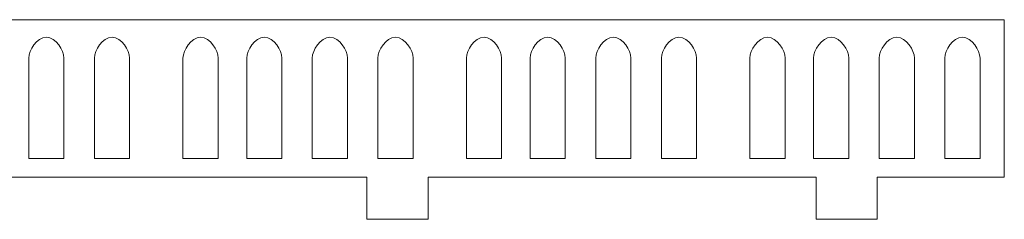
# Model space of a CAD drawing. Header units: millimetres. Extents: x -887 to 979, y -283 to 348.
# Tile 24 of 28: x 477 to 574, y -120 to -100. Entities that reach past the tile are written whole.
import ezdxf

# ---------------------------------------------------------------- set-up
doc = ezdxf.new("R2010")
doc.units = ezdxf.units.MM
doc.header["$MEASUREMENT"] = 0
doc.layers.add('layer 1', color=7, linetype='Continuous')

msp = doc.modelspace()

# ---------------------------------------------------------------- linework, layer by layer
at = {"layer": 'layer 1', "color": 250, "lineweight": 9}
for points, knots in [([(323.5035, -115.531), (323.5035, -115.531), (334.9964, -115.531), (334.9964, -115.531), (334.9964, -115.531), (334.9964, -115.531), (334.9964, -119.652), (334.9964, -119.652), (334.9964, -119.652), (334.9964, -119.652), (340.9964, -119.652), (340.9964, -119.652), (340.9964, -119.652), (340.9964, -119.652), (340.9964, -115.531), (340.9964, -115.531), (340.9964, -115.531), (340.9964, -115.531), (351.3321, -115.531), (351.3321, -115.531), (351.3321, -115.531), (351.3321, -115.531), (379.094, -115.531), (379.094, -115.531), (379.094, -115.531), (379.094, -115.531), (379.094, -119.652), (379.094, -119.652), (379.094, -119.652), (379.094, -119.652), (385.094, -119.652), (385.094, -119.652), (385.094, -119.652), (385.094, -119.652), (385.094, -115.531), (385.094, -115.531), (385.094, -115.531), (385.094, -115.531), (406.9894, -115.531), (406.9894, -115.531), (406.9894, -115.531), (406.9894, -115.531), (423.1916, -115.531), (423.1916, -115.531), (423.1916, -115.531), (423.1916, -115.531), (423.1916, -119.652), (423.1916, -119.652), (423.1916, -119.652), (423.1916, -119.652), (429.1916, -119.652), (429.1916, -119.652), (429.1916, -119.652), (429.1916, -119.652), (429.1916, -115.531), (429.1916, -115.531), (429.1916, -115.531), (429.1916, -115.531), (434.818, -115.531), (434.818, -115.531), (434.818, -115.531), (448.7107, -115.531), (448.7539, -115.531), (462.6466, -115.531), (462.6466, -115.531), (462.6466, -115.531), (467.2892, -115.531), (467.2892, -115.531), (467.2892, -115.531), (467.2892, -115.531), (467.2892, -119.652), (467.2892, -119.652), (467.2892, -119.652), (467.2892, -119.652), (473.2892, -119.652), (473.2892, -119.652), (473.2892, -119.652), (473.2892, -119.652), (473.2892, -115.531), (473.2892, -115.531), (473.2892, -115.531), (473.2892, -115.531), (490.4752, -115.531), (490.4752, -115.531), (490.4752, -115.531), (490.4752, -115.531), (511.3868, -115.531), (511.3868, -115.531), (511.3868, -115.531), (511.3868, -115.531), (511.3868, -119.652), (511.3868, -119.652), (511.3868, -119.652), (511.3868, -119.652), (517.3868, -119.652), (517.3868, -119.652), (517.3868, -119.652), (517.3868, -119.652), (517.3868, -115.531), (517.3868, -115.531), (517.3868, -115.531), (517.3868, -115.531), (518.3039, -115.531), (518.3039, -115.531), (518.3039, -115.531), (532.1966, -115.531), (532.2397, -115.531), (546.1325, -115.531), (546.1325, -115.531), (546.1325, -115.531), (555.4844, -115.531), (555.4844, -115.531), (555.4844, -115.531), (555.4844, -115.531), (555.4844, -119.652), (555.4844, -119.652), (555.4844, -119.652), (555.4844, -119.652), (561.4844, -119.652), (561.4844, -119.652), (561.4844, -119.652), (561.4844, -119.652), (561.4844, -115.531), (561.4844, -115.531), (561.4844, -115.531), (561.4844, -115.531), (573.9611, -115.531), (573.9611, -115.531), (573.9611, -115.531), (573.9611, -115.531), (573.9611, -100.068), (573.9611, -100.068), (573.9611, -100.068), (573.9611, -100.068), (546.1325, -100.068), (546.1325, -100.068), (546.1325, -100.068), (546.1325, -100.068), (518.3039, -100.068), (518.3039, -100.068), (518.3039, -100.068), (518.3039, -100.068), (490.4752, -100.068), (490.4752, -100.068), (490.4752, -100.068), (490.4752, -100.068), (462.6466, -100.068), (462.6466, -100.068), (462.6466, -100.068), (462.6466, -100.068), (434.818, -100.068), (434.818, -100.068), (434.818, -100.068), (434.818, -100.068), (406.9894, -100.068), (406.9894, -100.068), (406.9894, -100.068), (406.9894, -100.068), (379.1607, -100.068), (379.1607, -100.068), (379.1607, -100.068), (379.1607, -100.068), (351.3321, -100.068), (351.3321, -100.068), (351.3321, -100.068), (351.3321, -100.068), (323.5035, -100.068), (323.5035, -100.068), (323.5035, -100.068), (323.5035, -100.068), (323.5035, -115.531), (323.5035, -115.531)], [0, 0, 0, 0, 0.0227273, 0.0227273, 0.0227273, 0.0227273, 0.0454545, 0.0454545, 0.0454545, 0.0454545, 0.0681818, 0.0681818, 0.0681818, 0.0681818, 0.0909091, 0.0909091, 0.0909091, 0.0909091, 0.1136364, 0.1136364, 0.1136364, 0.1136364, 0.1363636, 0.1363636, 0.1363636, 0.1363636, 0.1590909, 0.1590909, 0.1590909, 0.1590909, 0.1818182, 0.1818182, 0.1818182, 0.1818182, 0.2045455, 0.2045455, 0.2045455, 0.2045455, 0.2272727, 0.2272727, 0.2272727, 0.2272727, 0.25, 0.25, 0.25, 0.25, 0.2727273, 0.2727273, 0.2727273, 0.2727273, 0.2954545, 0.2954545, 0.2954545, 0.2954545, 0.3181818, 0.3181818, 0.3181818, 0.3181818, 0.3409091, 0.3409091, 0.3409091, 0.3409091, 0.3636364, 0.3636364, 0.3636364, 0.3636364, 0.3863636, 0.3863636, 0.3863636, 0.3863636, 0.4090909, 0.4090909, 0.4090909, 0.4090909, 0.4318182, 0.4318182, 0.4318182, 0.4318182, 0.4545455, 0.4545455, 0.4545455, 0.4545455, 0.4772727, 0.4772727, 0.4772727, 0.4772727, 0.5, 0.5, 0.5, 0.5, 0.5227273, 0.5227273, 0.5227273, 0.5227273, 0.5454545, 0.5454545, 0.5454545, 0.5454545, 0.5681818, 0.5681818, 0.5681818, 0.5681818, 0.5909091, 0.5909091, 0.5909091, 0.5909091, 0.6136364, 0.6136364, 0.6136364, 0.6136364, 0.6363636, 0.6363636, 0.6363636, 0.6363636, 0.6590909, 0.6590909, 0.6590909, 0.6590909, 0.6818182, 0.6818182, 0.6818182, 0.6818182, 0.7045455, 0.7045455, 0.7045455, 0.7045455, 0.7272727, 0.7272727, 0.7272727, 0.7272727, 0.75, 0.75, 0.75, 0.75, 0.7727273, 0.7727273, 0.7727273, 0.7727273, 0.7954545, 0.7954545, 0.7954545, 0.7954545, 0.8181818, 0.8181818, 0.8181818, 0.8181818, 0.8409091, 0.8409091, 0.8409091, 0.8409091, 0.8636364, 0.8636364, 0.8636364, 0.8636364, 0.8863636, 0.8863636, 0.8863636, 0.8863636, 0.9090909, 0.9090909, 0.9090909, 0.9090909, 0.9318182, 0.9318182, 0.9318182, 0.9318182, 0.9545455, 0.9545455, 0.9545455, 0.9545455, 1, 1, 1, 1]), ([(479.9209, -101.7943), (480.8705, -101.7943), (481.6472, -103.0488), (481.6472, -103.8434), (481.6472, -103.8434), (481.6472, -103.8434), (481.6472, -108.9765), (481.6472, -108.9765), (481.6472, -108.9765), (481.6472, -108.9765), (481.6472, -112.2555), (481.6472, -112.2555), (481.6472, -112.2555), (481.6472, -112.2555), (481.6472, -113.6817), (481.6472, -113.6817), (481.6472, -113.6817), (480.495, -113.6817), (479.3466, -113.6817), (478.1944, -113.6817), (478.1944, -113.6817), (478.1944, -113.6817), (478.1944, -112.2555), (478.1944, -112.2555), (478.1944, -112.2555), (478.1944, -112.2555), (478.1944, -108.9765), (478.1944, -108.9765), (478.1944, -108.9765), (478.1944, -108.9765), (478.1944, -103.8434), (478.1944, -103.8434), (478.1944, -103.8434), (478.1944, -103.0484), (478.9712, -101.7943), (479.9209, -101.7943)], [0, 0, 0, 0, 0.1, 0.1, 0.1, 0.1, 0.2, 0.2, 0.2, 0.2, 0.3, 0.3, 0.3, 0.3, 0.4, 0.4, 0.4, 0.4, 0.5, 0.5, 0.5, 0.5, 0.6, 0.6, 0.6, 0.6, 0.7, 0.7, 0.7, 0.7, 0.8, 0.8, 0.8, 0.8, 1, 1, 1, 1]), ([(486.3628, -101.7943), (487.3123, -101.7943), (488.089, -103.0488), (488.089, -103.8434), (488.089, -103.8434), (488.089, -103.8434), (488.089, -108.9765), (488.089, -108.9765), (488.089, -108.9765), (488.089, -108.9765), (488.089, -112.2555), (488.089, -112.2555), (488.089, -112.2555), (488.089, -112.2555), (488.089, -113.6817), (488.089, -113.6817), (488.089, -113.6817), (486.9368, -113.6817), (485.7884, -113.6817), (484.6362, -113.6817), (484.6362, -113.6817), (484.6362, -113.6817), (484.6362, -112.2555), (484.6362, -112.2555), (484.6362, -112.2555), (484.6362, -112.2555), (484.6362, -108.9765), (484.6362, -108.9765), (484.6362, -108.9765), (484.6362, -108.9765), (484.6362, -103.8434), (484.6362, -103.8434), (484.6362, -103.8434), (484.6362, -103.0484), (485.413, -101.7943), (486.3628, -101.7943)], [0, 0, 0, 0, 0.1, 0.1, 0.1, 0.1, 0.2, 0.2, 0.2, 0.2, 0.3, 0.3, 0.3, 0.3, 0.4, 0.4, 0.4, 0.4, 0.5, 0.5, 0.5, 0.5, 0.6, 0.6, 0.6, 0.6, 0.7, 0.7, 0.7, 0.7, 0.8, 0.8, 0.8, 0.8, 1, 1, 1, 1]), ([(495.0555, -101.7943), (496.0051, -101.7943), (496.7819, -103.0488), (496.7819, -103.8434), (496.7819, -103.8434), (496.7819, -103.8434), (496.7819, -108.9765), (496.7819, -108.9765), (496.7819, -108.9765), (496.7819, -108.9765), (496.7819, -112.2555), (496.7819, -112.2555), (496.7819, -112.2555), (496.7819, -112.2555), (496.7819, -113.6817), (496.7819, -113.6817), (496.7819, -113.6817), (495.6297, -113.6817), (494.4813, -113.6817), (493.3291, -113.6817), (493.3291, -113.6817), (493.3291, -113.6817), (493.3291, -112.2555), (493.3291, -112.2555), (493.3291, -112.2555), (493.3291, -112.2555), (493.3291, -108.9765), (493.3291, -108.9765), (493.3291, -108.9765), (493.3291, -108.9765), (493.3291, -103.8434), (493.3291, -103.8434), (493.3291, -103.8434), (493.3291, -103.0484), (494.1058, -101.7943), (495.0555, -101.7943)], [0, 0, 0, 0, 0.1, 0.1, 0.1, 0.1, 0.2, 0.2, 0.2, 0.2, 0.3, 0.3, 0.3, 0.3, 0.4, 0.4, 0.4, 0.4, 0.5, 0.5, 0.5, 0.5, 0.6, 0.6, 0.6, 0.6, 0.7, 0.7, 0.7, 0.7, 0.8, 0.8, 0.8, 0.8, 1, 1, 1, 1]), ([(501.3077, -101.7943), (502.2573, -101.7943), (503.0341, -103.0488), (503.0341, -103.8434), (503.0341, -103.8434), (503.0341, -103.8434), (503.0341, -108.9765), (503.0341, -108.9765), (503.0341, -108.9765), (503.0341, -108.9765), (503.0341, -112.2555), (503.0341, -112.2555), (503.0341, -112.2555), (503.0341, -112.2555), (503.0341, -113.6817), (503.0341, -113.6817), (503.0341, -113.6817), (501.8819, -113.6817), (500.7335, -113.6817), (499.5813, -113.6817), (499.5813, -113.6817), (499.5813, -113.6817), (499.5813, -112.2555), (499.5813, -112.2555), (499.5813, -112.2555), (499.5813, -112.2555), (499.5813, -108.9765), (499.5813, -108.9765), (499.5813, -108.9765), (499.5813, -108.9765), (499.5813, -103.8434), (499.5813, -103.8434), (499.5813, -103.8434), (499.5813, -103.0484), (500.358, -101.7943), (501.3077, -101.7943)], [0, 0, 0, 0, 0.1, 0.1, 0.1, 0.1, 0.2, 0.2, 0.2, 0.2, 0.3, 0.3, 0.3, 0.3, 0.4, 0.4, 0.4, 0.4, 0.5, 0.5, 0.5, 0.5, 0.6, 0.6, 0.6, 0.6, 0.7, 0.7, 0.7, 0.7, 0.8, 0.8, 0.8, 0.8, 1, 1, 1, 1]), ([(507.7496, -101.7943), (508.6991, -101.7943), (509.4758, -103.0488), (509.4758, -103.8434), (509.4758, -103.8434), (509.4758, -103.8434), (509.4758, -108.9765), (509.4758, -108.9765), (509.4758, -108.9765), (509.4758, -108.9765), (509.4758, -112.2555), (509.4758, -112.2555), (509.4758, -112.2555), (509.4758, -112.2555), (509.4758, -113.6817), (509.4758, -113.6817), (509.4758, -113.6817), (508.3236, -113.6817), (507.1752, -113.6817), (506.023, -113.6817), (506.023, -113.6817), (506.023, -113.6817), (506.023, -112.2555), (506.023, -112.2555), (506.023, -112.2555), (506.023, -112.2555), (506.023, -108.9765), (506.023, -108.9765), (506.023, -108.9765), (506.023, -108.9765), (506.023, -103.8434), (506.023, -103.8434), (506.023, -103.8434), (506.023, -103.0484), (506.7998, -101.7943), (507.7496, -101.7943)], [0, 0, 0, 0, 0.1, 0.1, 0.1, 0.1, 0.2, 0.2, 0.2, 0.2, 0.3, 0.3, 0.3, 0.3, 0.4, 0.4, 0.4, 0.4, 0.5, 0.5, 0.5, 0.5, 0.6, 0.6, 0.6, 0.6, 0.7, 0.7, 0.7, 0.7, 0.8, 0.8, 0.8, 0.8, 1, 1, 1, 1]), ([(514.1914, -101.7943), (515.1409, -101.7943), (515.9177, -103.0488), (515.9177, -103.8434), (515.9177, -103.8434), (515.9177, -103.8434), (515.9177, -108.9765), (515.9177, -108.9765), (515.9177, -108.9765), (515.9177, -108.9765), (515.9177, -112.2555), (515.9177, -112.2555), (515.9177, -112.2555), (515.9177, -112.2555), (515.9177, -113.6817), (515.9177, -113.6817), (515.9177, -113.6817), (514.7654, -113.6817), (513.617, -113.6817), (512.4648, -113.6817), (512.4648, -113.6817), (512.4648, -113.6817), (512.4648, -112.2555), (512.4648, -112.2555), (512.4648, -112.2555), (512.4648, -112.2555), (512.4648, -108.9765), (512.4648, -108.9765), (512.4648, -108.9765), (512.4648, -108.9765), (512.4648, -103.8434), (512.4648, -103.8434), (512.4648, -103.8434), (512.4648, -103.0484), (513.2416, -101.7943), (514.1914, -101.7943)], [0, 0, 0, 0, 0.1, 0.1, 0.1, 0.1, 0.2, 0.2, 0.2, 0.2, 0.3, 0.3, 0.3, 0.3, 0.4, 0.4, 0.4, 0.4, 0.5, 0.5, 0.5, 0.5, 0.6, 0.6, 0.6, 0.6, 0.7, 0.7, 0.7, 0.7, 0.8, 0.8, 0.8, 0.8, 1, 1, 1, 1]), ([(522.8842, -101.7943), (523.8337, -101.7943), (524.6105, -103.0488), (524.6105, -103.8434), (524.6105, -103.8434), (524.6105, -103.8434), (524.6105, -108.9765), (524.6105, -108.9765), (524.6105, -108.9765), (524.6105, -108.9765), (524.6105, -112.2555), (524.6105, -112.2555), (524.6105, -112.2555), (524.6105, -112.2555), (524.6105, -113.6817), (524.6105, -113.6817), (524.6105, -113.6817), (523.4583, -113.6817), (522.3099, -113.6817), (521.1577, -113.6817), (521.1577, -113.6817), (521.1577, -113.6817), (521.1577, -112.2555), (521.1577, -112.2555), (521.1577, -112.2555), (521.1577, -112.2555), (521.1577, -108.9765), (521.1577, -108.9765), (521.1577, -108.9765), (521.1577, -108.9765), (521.1577, -103.8434), (521.1577, -103.8434), (521.1577, -103.8434), (521.1577, -103.0484), (521.9344, -101.7943), (522.8842, -101.7943)], [0, 0, 0, 0, 0.1, 0.1, 0.1, 0.1, 0.2, 0.2, 0.2, 0.2, 0.3, 0.3, 0.3, 0.3, 0.4, 0.4, 0.4, 0.4, 0.5, 0.5, 0.5, 0.5, 0.6, 0.6, 0.6, 0.6, 0.7, 0.7, 0.7, 0.7, 0.8, 0.8, 0.8, 0.8, 1, 1, 1, 1]), ([(529.1363, -101.7943), (530.0859, -101.7943), (530.8627, -103.0488), (530.8627, -103.8434), (530.8627, -103.8434), (530.8627, -103.8434), (530.8627, -108.9765), (530.8627, -108.9765), (530.8627, -108.9765), (530.8627, -108.9765), (530.8627, -112.2555), (530.8627, -112.2555), (530.8627, -112.2555), (530.8627, -112.2555), (530.8627, -113.6817), (530.8627, -113.6817), (530.8627, -113.6817), (529.7105, -113.6817), (528.5621, -113.6817), (527.4099, -113.6817), (527.4099, -113.6817), (527.4099, -113.6817), (527.4099, -112.2555), (527.4099, -112.2555), (527.4099, -112.2555), (527.4099, -112.2555), (527.4099, -108.9765), (527.4099, -108.9765), (527.4099, -108.9765), (527.4099, -108.9765), (527.4099, -103.8434), (527.4099, -103.8434), (527.4099, -103.8434), (527.4099, -103.0484), (528.1866, -101.7943), (529.1363, -101.7943)], [0, 0, 0, 0, 0.1, 0.1, 0.1, 0.1, 0.2, 0.2, 0.2, 0.2, 0.3, 0.3, 0.3, 0.3, 0.4, 0.4, 0.4, 0.4, 0.5, 0.5, 0.5, 0.5, 0.6, 0.6, 0.6, 0.6, 0.7, 0.7, 0.7, 0.7, 0.8, 0.8, 0.8, 0.8, 1, 1, 1, 1]), ([(535.5782, -101.7943), (536.5277, -101.7943), (537.3044, -103.0488), (537.3044, -103.8434), (537.3044, -103.8434), (537.3044, -103.8434), (537.3044, -108.9765), (537.3044, -108.9765), (537.3044, -108.9765), (537.3044, -108.9765), (537.3044, -112.2555), (537.3044, -112.2555), (537.3044, -112.2555), (537.3044, -112.2555), (537.3044, -113.6817), (537.3044, -113.6817), (537.3044, -113.6817), (536.1522, -113.6817), (535.0038, -113.6817), (533.8516, -113.6817), (533.8516, -113.6817), (533.8516, -113.6817), (533.8516, -112.2555), (533.8516, -112.2555), (533.8516, -112.2555), (533.8516, -112.2555), (533.8516, -108.9765), (533.8516, -108.9765), (533.8516, -108.9765), (533.8516, -108.9765), (533.8516, -103.8434), (533.8516, -103.8434), (533.8516, -103.8434), (533.8516, -103.0484), (534.6284, -101.7943), (535.5782, -101.7943)], [0, 0, 0, 0, 0.1, 0.1, 0.1, 0.1, 0.2, 0.2, 0.2, 0.2, 0.3, 0.3, 0.3, 0.3, 0.4, 0.4, 0.4, 0.4, 0.5, 0.5, 0.5, 0.5, 0.6, 0.6, 0.6, 0.6, 0.7, 0.7, 0.7, 0.7, 0.8, 0.8, 0.8, 0.8, 1, 1, 1, 1]), ([(542.02, -101.7943), (542.9696, -101.7943), (543.7463, -103.0488), (543.7463, -103.8434), (543.7463, -103.8434), (543.7463, -103.8434), (543.7463, -108.9765), (543.7463, -108.9765), (543.7463, -108.9765), (543.7463, -108.9765), (543.7463, -112.2555), (543.7463, -112.2555), (543.7463, -112.2555), (543.7463, -112.2555), (543.7463, -113.6817), (543.7463, -113.6817), (543.7463, -113.6817), (542.5941, -113.6817), (541.4456, -113.6817), (540.2934, -113.6817), (540.2934, -113.6817), (540.2934, -113.6817), (540.2934, -112.2555), (540.2934, -112.2555), (540.2934, -112.2555), (540.2934, -112.2555), (540.2934, -108.9765), (540.2934, -108.9765), (540.2934, -108.9765), (540.2934, -108.9765), (540.2934, -103.8434), (540.2934, -103.8434), (540.2934, -103.8434), (540.2934, -103.0484), (541.0703, -101.7943), (542.02, -101.7943)], [0, 0, 0, 0, 0.1, 0.1, 0.1, 0.1, 0.2, 0.2, 0.2, 0.2, 0.3, 0.3, 0.3, 0.3, 0.4, 0.4, 0.4, 0.4, 0.5, 0.5, 0.5, 0.5, 0.6, 0.6, 0.6, 0.6, 0.7, 0.7, 0.7, 0.7, 0.8, 0.8, 0.8, 0.8, 1, 1, 1, 1]), ([(550.7128, -101.7943), (551.6623, -101.7943), (552.4391, -103.0488), (552.4391, -103.8434), (552.4391, -103.8434), (552.4391, -103.8434), (552.4391, -108.9765), (552.4391, -108.9765), (552.4391, -108.9765), (552.4391, -108.9765), (552.4391, -112.2555), (552.4391, -112.2555), (552.4391, -112.2555), (552.4391, -112.2555), (552.4391, -113.6817), (552.4391, -113.6817), (552.4391, -113.6817), (551.2869, -113.6817), (550.1385, -113.6817), (548.9863, -113.6817), (548.9863, -113.6817), (548.9863, -113.6817), (548.9863, -112.2555), (548.9863, -112.2555), (548.9863, -112.2555), (548.9863, -112.2555), (548.9863, -108.9765), (548.9863, -108.9765), (548.9863, -108.9765), (548.9863, -108.9765), (548.9863, -103.8434), (548.9863, -103.8434), (548.9863, -103.8434), (548.9863, -103.0484), (549.763, -101.7943), (550.7128, -101.7943)], [0, 0, 0, 0, 0.1, 0.1, 0.1, 0.1, 0.2, 0.2, 0.2, 0.2, 0.3, 0.3, 0.3, 0.3, 0.4, 0.4, 0.4, 0.4, 0.5, 0.5, 0.5, 0.5, 0.6, 0.6, 0.6, 0.6, 0.7, 0.7, 0.7, 0.7, 0.8, 0.8, 0.8, 0.8, 1, 1, 1, 1]), ([(556.965, -101.7943), (557.9145, -101.7943), (558.6913, -103.0488), (558.6913, -103.8434), (558.6913, -103.8434), (558.6913, -103.8434), (558.6913, -108.9765), (558.6913, -108.9765), (558.6913, -108.9765), (558.6913, -108.9765), (558.6913, -112.2555), (558.6913, -112.2555), (558.6913, -112.2555), (558.6913, -112.2555), (558.6913, -113.6817), (558.6913, -113.6817), (558.6913, -113.6817), (557.5391, -113.6817), (556.3907, -113.6817), (555.2385, -113.6817), (555.2385, -113.6817), (555.2385, -113.6817), (555.2385, -112.2555), (555.2385, -112.2555), (555.2385, -112.2555), (555.2385, -112.2555), (555.2385, -108.9765), (555.2385, -108.9765), (555.2385, -108.9765), (555.2385, -108.9765), (555.2385, -103.8434), (555.2385, -103.8434), (555.2385, -103.8434), (555.2385, -103.0484), (556.0152, -101.7943), (556.965, -101.7943)], [0, 0, 0, 0, 0.1, 0.1, 0.1, 0.1, 0.2, 0.2, 0.2, 0.2, 0.3, 0.3, 0.3, 0.3, 0.4, 0.4, 0.4, 0.4, 0.5, 0.5, 0.5, 0.5, 0.6, 0.6, 0.6, 0.6, 0.7, 0.7, 0.7, 0.7, 0.8, 0.8, 0.8, 0.8, 1, 1, 1, 1]), ([(563.4068, -101.7943), (564.3564, -101.7943), (565.1331, -103.0488), (565.1331, -103.8434), (565.1331, -103.8434), (565.1331, -103.8434), (565.1331, -108.9765), (565.1331, -108.9765), (565.1331, -108.9765), (565.1331, -108.9765), (565.1331, -112.2555), (565.1331, -112.2555), (565.1331, -112.2555), (565.1331, -112.2555), (565.1331, -113.6817), (565.1331, -113.6817), (565.1331, -113.6817), (563.9809, -113.6817), (562.8324, -113.6817), (561.6802, -113.6817), (561.6802, -113.6817), (561.6802, -113.6817), (561.6802, -112.2555), (561.6802, -112.2555), (561.6802, -112.2555), (561.6802, -112.2555), (561.6802, -108.9765), (561.6802, -108.9765), (561.6802, -108.9765), (561.6802, -108.9765), (561.6802, -103.8434), (561.6802, -103.8434), (561.6802, -103.8434), (561.6802, -103.0484), (562.457, -101.7943), (563.4068, -101.7943)], [0, 0, 0, 0, 0.1, 0.1, 0.1, 0.1, 0.2, 0.2, 0.2, 0.2, 0.3, 0.3, 0.3, 0.3, 0.4, 0.4, 0.4, 0.4, 0.5, 0.5, 0.5, 0.5, 0.6, 0.6, 0.6, 0.6, 0.7, 0.7, 0.7, 0.7, 0.8, 0.8, 0.8, 0.8, 1, 1, 1, 1]), ([(569.8486, -101.7943), (570.7982, -101.7943), (571.5749, -103.0488), (571.5749, -103.8434), (571.5749, -103.8434), (571.5749, -103.8434), (571.5749, -108.9765), (571.5749, -108.9765), (571.5749, -108.9765), (571.5749, -108.9765), (571.5749, -112.2555), (571.5749, -112.2555), (571.5749, -112.2555), (571.5749, -112.2555), (571.5749, -113.6817), (571.5749, -113.6817), (571.5749, -113.6817), (570.4227, -113.6817), (569.2743, -113.6817), (568.1221, -113.6817), (568.1221, -113.6817), (568.1221, -113.6817), (568.1221, -112.2555), (568.1221, -112.2555), (568.1221, -112.2555), (568.1221, -112.2555), (568.1221, -108.9765), (568.1221, -108.9765), (568.1221, -108.9765), (568.1221, -108.9765), (568.1221, -103.8434), (568.1221, -103.8434), (568.1221, -103.8434), (568.1221, -103.0484), (568.8989, -101.7943), (569.8486, -101.7943)], [0, 0, 0, 0, 0.1, 0.1, 0.1, 0.1, 0.2, 0.2, 0.2, 0.2, 0.3, 0.3, 0.3, 0.3, 0.4, 0.4, 0.4, 0.4, 0.5, 0.5, 0.5, 0.5, 0.6, 0.6, 0.6, 0.6, 0.7, 0.7, 0.7, 0.7, 0.8, 0.8, 0.8, 0.8, 1, 1, 1, 1])]:
    msp.add_open_spline(points, degree=3, knots=knots, dxfattribs=at)

doc.saveas('drawing.dxf')
